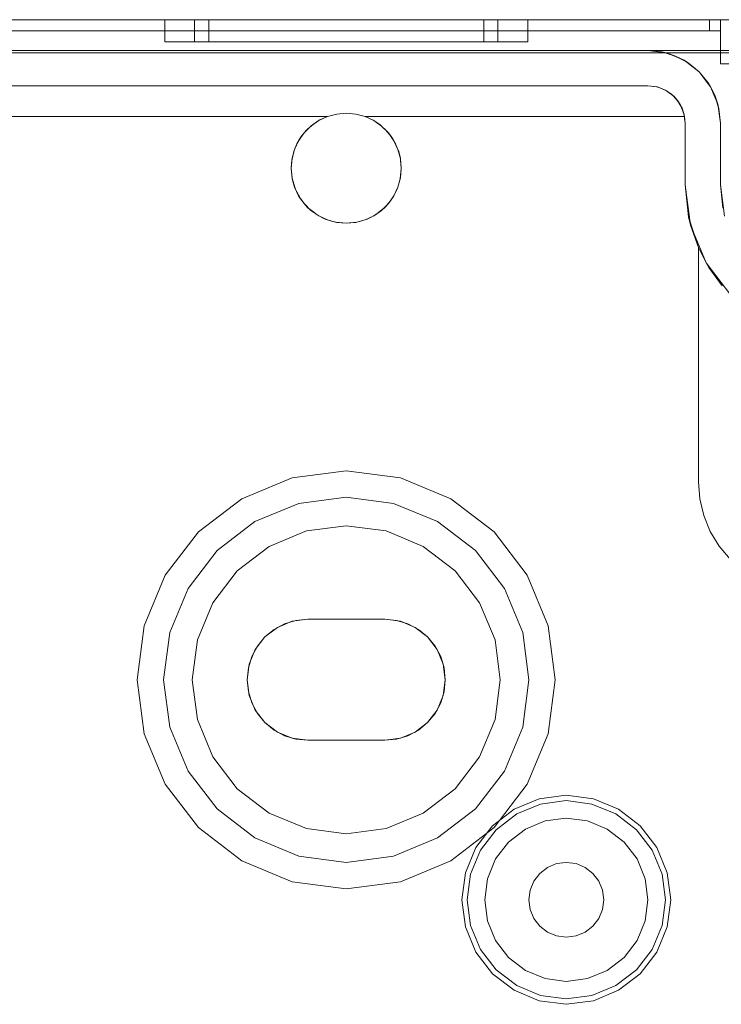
# Model space of a CAD drawing. Extents: x -620 to 300, y 62 to 1112.
# Tile 21 of 200: x -455.277 to -454.639, y 367.371 to 368.266. Entities that reach past the tile are written whole.
import ezdxf

# ---------------------------------------------------------------- set-up
doc = ezdxf.new("R2010")
doc.units = 0
doc.layers.get('0').update_dxf_attribs({"lineweight": 13})

# ---------------------------------------------------------------- blocks, each defined once
blk = doc.blocks.new('Blockreferenz-A06CPVPRL0')
at = {"color": 9, "linetype": 'ByBlock', "lineweight": -2, "ltscale": 0.13, "true_color": 0xc1c9c4}
for p, q in [((-454.53034, 368.26551), (-456.83034, 368.26551)), ((-454.53034, 368.26551), (-456.83034, 368.26551)), ((-454.65034, 368.26551), (-456.71034, 368.26551)), ((-456.71034, 368.26551), (-454.65034, 368.26551)), ((-454.64034, 368.26551), (-455.68034, 368.26551)), ((-455.68034, 368.26551), (-454.64034, 368.26551)), ((-455.14534, 368.26551), (-455.14534, 368.24551)), ((-455.13972, 368.26551), (-455.14534, 368.26551)), ((-455.14534, 368.26551), (-455.13972, 368.26551)), ((-455.12324, 368.26551), (-455.13972, 368.26551)), ((-455.13972, 368.26551), (-455.12324, 368.26551)), ((-455.09702, 368.26551), (-455.12324, 368.26551)), ((-455.12324, 368.26551), (-455.09702, 368.26551)), ((-455.11824, 368.26551), (-455.11824, 368.24551)), ((-455.11559, 368.26551), (-455.11824, 368.26551)), ((-455.11824, 368.26551), (-455.11559, 368.26551)), ((-455.10775, 368.26551), (-455.11559, 368.26551)), ((-455.11559, 368.26551), (-455.10775, 368.26551)), ((-455.095, 368.26551), (-455.10775, 368.26551)), ((-455.10775, 368.26551), (-455.095, 368.26551)), ((-455.10534, 368.26551), (-455.10534, 368.24551)), ((-455.10294, 368.26551), (-455.10534, 368.26551)), ((-455.10534, 368.26551), (-455.10294, 368.26551)), ((-455.09583, 368.26551), (-455.10294, 368.26551)), ((-455.10294, 368.26551), (-455.09583, 368.26551)), ((-455.06284, 368.26551), (-455.09702, 368.26551)), ((-455.09702, 368.26551), (-455.06284, 368.26551)), ((-455.08428, 368.26551), (-455.09583, 368.26551)), ((-455.09583, 368.26551), (-455.08428, 368.26551)), ((-455.07785, 368.26551), (-455.095, 368.26551)), ((-455.095, 368.26551), (-455.07785, 368.26551)), ((-455.06873, 368.26551), (-455.08428, 368.26551)), ((-455.08428, 368.26551), (-455.06873, 368.26551)), ((-455.05696, 368.26551), (-455.07785, 368.26551)), ((-455.07785, 368.26551), (-455.05696, 368.26551)), ((-455.04979, 368.26551), (-455.06873, 368.26551)), ((-455.06873, 368.26551), (-455.04979, 368.26551)), ((-455.02305, 368.26551), (-455.06284, 368.26551)), ((-455.06284, 368.26551), (-455.02305, 368.26551)), ((-455.03312, 368.26551), (-455.05696, 368.26551)), ((-455.05696, 368.26551), (-455.03312, 368.26551)), ((-455.02818, 368.26551), (-455.04979, 368.26551)), ((-455.04979, 368.26551), (-455.02818, 368.26551)), ((-455.00725, 368.26551), (-455.03312, 368.26551)), ((-455.03312, 368.26551), (-455.00725, 368.26551)), ((-455.00473, 368.26551), (-455.02818, 368.26551)), ((-455.02818, 368.26551), (-455.00473, 368.26551)), ((-454.98034, 368.26551), (-455.02305, 368.26551)), ((-455.02305, 368.26551), (-454.98034, 368.26551)), ((-454.98034, 368.26551), (-455.00725, 368.26551)), ((-455.00725, 368.26551), (-454.98034, 368.26551)), ((-454.98034, 368.26551), (-455.00473, 368.26551)), ((-455.00473, 368.26551), (-454.98034, 368.26551)), ((-454.95344, 368.26551), (-454.98034, 368.26551)), ((-454.93764, 368.26551), (-454.98034, 368.26551)), ((-454.95596, 368.26551), (-454.98034, 368.26551)), ((-454.98034, 368.26551), (-454.95344, 368.26551)), ((-454.98034, 368.26551), (-454.93764, 368.26551)), ((-454.98034, 368.26551), (-454.95596, 368.26551)), ((-454.93251, 368.26551), (-454.95596, 368.26551)), ((-454.95596, 368.26551), (-454.93251, 368.26551)), ((-454.92757, 368.26551), (-454.95344, 368.26551)), ((-454.95344, 368.26551), (-454.92757, 368.26551)), ((-454.89784, 368.26551), (-454.93764, 368.26551)), ((-454.93764, 368.26551), (-454.89784, 368.26551)), ((-454.9109, 368.26551), (-454.93251, 368.26551)), ((-454.93251, 368.26551), (-454.9109, 368.26551)), ((-454.90373, 368.26551), (-454.92757, 368.26551)), ((-454.92757, 368.26551), (-454.90373, 368.26551)), ((-454.89196, 368.26551), (-454.9109, 368.26551)), ((-454.9109, 368.26551), (-454.89196, 368.26551)), ((-454.88283, 368.26551), (-454.90373, 368.26551)), ((-454.90373, 368.26551), (-454.88283, 368.26551)), ((-454.86367, 368.26551), (-454.89784, 368.26551)), ((-454.89784, 368.26551), (-454.86367, 368.26551)), ((-454.87641, 368.26551), (-454.89196, 368.26551)), ((-454.89196, 368.26551), (-454.87641, 368.26551)), ((-454.86568, 368.26551), (-454.88283, 368.26551)), ((-454.88283, 368.26551), (-454.86568, 368.26551)), ((-454.86486, 368.26551), (-454.87641, 368.26551)), ((-454.87641, 368.26551), (-454.86486, 368.26551)), ((-454.85294, 368.26551), (-454.86568, 368.26551)), ((-454.86568, 368.26551), (-454.85294, 368.26551)), ((-454.85775, 368.26551), (-454.86486, 368.26551)), ((-454.86486, 368.26551), (-454.85775, 368.26551)), ((-454.83745, 368.26551), (-454.86367, 368.26551)), ((-454.86367, 368.26551), (-454.83745, 368.26551)), ((-454.85534, 368.26551), (-454.85775, 368.26551)), ((-454.85775, 368.26551), (-454.85534, 368.26551)), ((-454.85534, 368.24551), (-454.85534, 368.26551)), ((-454.84509, 368.26551), (-454.85294, 368.26551)), ((-454.85294, 368.26551), (-454.84509, 368.26551)), ((-454.84244, 368.26551), (-454.84509, 368.26551)), ((-454.84509, 368.26551), (-454.84244, 368.26551)), ((-454.84244, 368.24551), (-454.84244, 368.26551)), ((-454.82097, 368.26551), (-454.83745, 368.26551)), ((-454.83745, 368.26551), (-454.82097, 368.26551)), ((-454.81534, 368.26551), (-454.82097, 368.26551)), ((-454.82097, 368.26551), (-454.81534, 368.26551)), ((-454.81534, 368.24551), (-454.81534, 368.26551)), ((-454.64776, 368.26551), (-454.65034, 368.26551)), ((-454.65034, 368.26551), (-454.65034, 368.26051)), ((-454.65034, 368.26551), (-454.65034, 368.26051)), ((-454.65034, 368.26551), (-454.64776, 368.26551)), ((-454.65034, 368.26051), (-454.65034, 368.25551)), ((-454.65034, 368.26051), (-454.65034, 368.25551)), ((-454.64534, 368.26551), (-454.64776, 368.26551)), ((-454.64776, 368.26551), (-454.64534, 368.26551)), ((-454.64327, 368.26551), (-454.64534, 368.26551)), ((-454.64534, 368.26551), (-454.64327, 368.26551)), ((-454.64168, 368.26551), (-454.64327, 368.26551)), ((-454.64327, 368.26551), (-454.64168, 368.26551)), ((-454.64068, 368.26551), (-454.64168, 368.26551)), ((-454.64168, 368.26551), (-454.64068, 368.26551)), ((-454.64034, 368.26551), (-454.64068, 368.26551)), ((-454.64068, 368.26551), (-454.64034, 368.26551)), ((-454.64034, 368.26051), (-454.64034, 368.26551)), ((-454.64034, 368.25551), (-454.64034, 368.26551)), ((-454.63258, 368.26551), (-454.64034, 368.26551)), ((-454.64034, 368.26551), (-454.64034, 368.26051)), ((-454.64034, 368.26551), (-454.64034, 368.26551)), ((-454.64034, 368.26551), (-454.63258, 368.26551)), ((-454.64034, 368.25551), (-454.64034, 368.26551)), ((-454.64034, 368.25551), (-454.64034, 368.26051)), ((-454.64034, 368.26051), (-454.64034, 368.25551)), ((-456.71034, 368.25551), (-454.65034, 368.25551)), ((-454.65034, 368.25551), (-456.71034, 368.25551)), ((-455.68034, 368.25551), (-454.64034, 368.25551)), ((-455.68034, 368.25551), (-454.64034, 368.25551)), ((-454.65034, 368.25551), (-454.64839, 368.25551)), ((-454.64839, 368.25551), (-454.65034, 368.25551)), ((-454.64839, 368.25551), (-454.64652, 368.25551)), ((-454.64652, 368.25551), (-454.64839, 368.25551)), ((-454.64652, 368.25551), (-454.64479, 368.25551)), ((-454.64479, 368.25551), (-454.64652, 368.25551)), ((-454.64479, 368.25551), (-454.64327, 368.25551)), ((-454.64327, 368.25551), (-454.64479, 368.25551)), ((-454.64327, 368.25551), (-454.64203, 368.25551)), ((-454.64203, 368.25551), (-454.64327, 368.25551)), ((-454.64203, 368.25551), (-454.64111, 368.25551)), ((-454.64111, 368.25551), (-454.64203, 368.25551)), ((-454.64111, 368.25551), (-454.64054, 368.25551)), ((-454.64054, 368.25551), (-454.64111, 368.25551)), ((-454.64054, 368.25551), (-454.64034, 368.25551)), ((-454.64034, 368.25551), (-454.64054, 368.25551)), ((-454.64034, 368.25551), (-454.64034, 368.22551)), ((-454.64034, 368.25551), (-454.64034, 368.25551)), ((-454.64034, 368.25551), (-454.64034, 368.25551)), ((-454.64034, 368.25551), (-454.64034, 368.25551)), ((-454.64034, 368.25551), (-454.64034, 368.25551)), ((-454.64034, 368.25551), (-454.64034, 368.25551)), ((-454.64034, 368.25551), (-454.64034, 368.25551)), ((-454.64034, 368.25551), (-454.64034, 368.22551)), ((-455.14534, 368.24551), (-455.13972, 368.24551)), ((-455.14534, 368.24551), (-455.13972, 368.24551)), ((-455.13972, 368.24551), (-455.12324, 368.24551)), ((-455.13972, 368.24551), (-455.12324, 368.24551)), ((-455.12324, 368.24551), (-455.09702, 368.24551)), ((-455.12324, 368.24551), (-455.09702, 368.24551)), ((-455.11824, 368.24551), (-455.11355, 368.24551)), ((-455.11824, 368.24551), (-455.11355, 368.24551)), ((-455.11355, 368.24551), (-455.09977, 368.24551)), ((-455.11355, 368.24551), (-455.09977, 368.24551)), ((-455.10534, 368.24551), (-455.10108, 368.24551)), ((-455.10534, 368.24551), (-455.10108, 368.24551)), ((-455.10108, 368.24551), (-455.0886, 368.24551)), ((-455.10108, 368.24551), (-455.0886, 368.24551)), ((-455.09977, 368.24551), (-455.07785, 368.24551)), ((-455.09977, 368.24551), (-455.07785, 368.24551)), ((-455.09702, 368.24551), (-455.06284, 368.24551)), ((-455.09702, 368.24551), (-455.06284, 368.24551)), ((-455.0886, 368.24551), (-455.06873, 368.24551)), ((-455.0886, 368.24551), (-455.06873, 368.24551)), ((-455.07785, 368.24551), (-455.04929, 368.24551)), ((-455.07785, 368.24551), (-455.04929, 368.24551)), ((-455.06873, 368.24551), (-455.04284, 368.24551)), ((-455.06873, 368.24551), (-455.04284, 368.24551)), ((-455.06284, 368.24551), (-455.02305, 368.24551)), ((-455.06284, 368.24551), (-455.02305, 368.24551)), ((-455.04929, 368.24551), (-455.01604, 368.24551)), ((-455.04929, 368.24551), (-455.01604, 368.24551)), ((-455.04284, 368.24551), (-455.0127, 368.24551)), ((-455.04284, 368.24551), (-455.0127, 368.24551)), ((-455.02305, 368.24551), (-454.98034, 368.24551)), ((-455.02305, 368.24551), (-454.98034, 368.24551)), ((-455.01604, 368.24551), (-454.98034, 368.24551)), ((-455.01604, 368.24551), (-454.98034, 368.24551)), ((-455.0127, 368.24551), (-454.98034, 368.24551)), ((-455.0127, 368.24551), (-454.98034, 368.24551)), ((-454.98034, 368.24551), (-454.94465, 368.24551)), ((-454.98034, 368.24551), (-454.93764, 368.24551)), ((-454.98034, 368.24551), (-454.94799, 368.24551)), ((-454.98034, 368.24551), (-454.93764, 368.24551)), ((-454.98034, 368.24551), (-454.94465, 368.24551)), ((-454.98034, 368.24551), (-454.94799, 368.24551)), ((-454.94799, 368.24551), (-454.91784, 368.24551)), ((-454.94799, 368.24551), (-454.91784, 368.24551)), ((-454.94465, 368.24551), (-454.91139, 368.24551)), ((-454.94465, 368.24551), (-454.91139, 368.24551)), ((-454.93764, 368.24551), (-454.89784, 368.24551)), ((-454.93764, 368.24551), (-454.89784, 368.24551)), ((-454.91784, 368.24551), (-454.89196, 368.24551)), ((-454.91784, 368.24551), (-454.89196, 368.24551)), ((-454.91139, 368.24551), (-454.88283, 368.24551)), ((-454.91139, 368.24551), (-454.88283, 368.24551)), ((-454.89784, 368.24551), (-454.86367, 368.24551)), ((-454.89784, 368.24551), (-454.86367, 368.24551)), ((-454.89196, 368.24551), (-454.87209, 368.24551)), ((-454.89196, 368.24551), (-454.87209, 368.24551)), ((-454.88283, 368.24551), (-454.86092, 368.24551)), ((-454.88283, 368.24551), (-454.86092, 368.24551)), ((-454.87209, 368.24551), (-454.8596, 368.24551)), ((-454.87209, 368.24551), (-454.8596, 368.24551)), ((-454.86367, 368.24551), (-454.83745, 368.24551)), ((-454.86367, 368.24551), (-454.83745, 368.24551)), ((-454.86092, 368.24551), (-454.84714, 368.24551)), ((-454.86092, 368.24551), (-454.84714, 368.24551)), ((-454.8596, 368.24551), (-454.85534, 368.24551)), ((-454.8596, 368.24551), (-454.85534, 368.24551)), ((-454.84714, 368.24551), (-454.84244, 368.24551)), ((-454.84714, 368.24551), (-454.84244, 368.24551)), ((-454.83745, 368.24551), (-454.82097, 368.24551)), ((-454.83745, 368.24551), (-454.82097, 368.24551)), ((-454.82097, 368.24551), (-454.81534, 368.24551)), ((-454.82097, 368.24551), (-454.81534, 368.24551)), ((-456.83034, 368.23751), (-454.53034, 368.23751)), ((-454.70634, 368.23751), (-456.65434, 368.23751)), ((-455.38034, 368.23551), (-454.53034, 368.23551)), ((-454.68926, 368.23526), (-454.70634, 368.23751)), ((-454.69347, 368.23624), (-454.70634, 368.23751)), ((-454.53034, 368.23751), (-454.70634, 368.23751)), ((-454.70634, 368.23751), (-454.69347, 368.23624)), ((-454.70634, 368.23751), (-454.70634, 368.23751)), ((-454.68926, 368.23526), (-454.69347, 368.23624)), ((-454.69347, 368.23624), (-454.68109, 368.23248)), ((-454.67334, 368.22866), (-454.68926, 368.23526)), ((-454.68109, 368.23248), (-454.68926, 368.23526)), ((-454.67334, 368.22866), (-454.68109, 368.23248)), ((-454.68109, 368.23248), (-454.66968, 368.22638)), ((-454.65967, 368.21818), (-454.67334, 368.22866)), ((-454.66968, 368.22638), (-454.67334, 368.22866)), ((-454.65967, 368.21818), (-454.66968, 368.22638)), ((-454.66968, 368.22638), (-454.65967, 368.21818)), ((-454.64034, 368.22551), (-454.63258, 368.22551)), ((-454.64034, 368.22551), (-454.63258, 368.22551)), ((-454.64034, 368.22551), (-454.64034, 368.22551)), ((-454.64919, 368.20451), (-454.65967, 368.21818)), ((-454.65147, 368.20817), (-454.65967, 368.21818)), ((-454.65967, 368.21818), (-454.65147, 368.20817)), ((-456.65434, 368.20551), (-454.70634, 368.20551)), ((-454.70634, 368.20551), (-455.41534, 368.20551)), ((-454.69852, 368.20459), (-454.70634, 368.20551)), ((-454.70634, 368.20551), (-454.69754, 368.20435)), ((-454.70634, 368.20551), (-454.70634, 368.20551)), ((-454.69801, 368.20441), (-454.69852, 368.20459)), ((-454.69754, 368.20435), (-454.69852, 368.20459)), ((-454.69542, 368.20347), (-454.69801, 368.20441)), ((-454.69111, 368.2019), (-454.69754, 368.20435)), ((-454.69754, 368.20435), (-454.68934, 368.20095)), ((-454.69111, 368.2019), (-454.69542, 368.20347)), ((-454.64919, 368.20451), (-454.65147, 368.20817)), ((-454.65147, 368.20817), (-454.64537, 368.19676)), ((-454.64259, 368.18859), (-454.64919, 368.20451)), ((-454.64537, 368.19676), (-454.64919, 368.20451)), ((-454.6902, 368.20131), (-454.69111, 368.2019)), ((-454.68934, 368.20095), (-454.69111, 368.2019)), ((-454.68748, 368.19952), (-454.6902, 368.20131)), ((-454.68453, 368.19758), (-454.68934, 368.20095)), ((-454.68934, 368.20095), (-454.6823, 368.19555)), ((-454.68453, 368.19758), (-454.68748, 368.19952)), ((-454.68339, 368.19638), (-454.68453, 368.19758)), ((-454.6823, 368.19555), (-454.68453, 368.19758)), ((-454.68103, 368.19389), (-454.68339, 368.19638)), ((-454.67911, 368.19186), (-454.6823, 368.19555)), ((-454.6823, 368.19555), (-454.6769, 368.18851)), ((-454.64259, 368.18859), (-454.64537, 368.19676)), ((-454.64537, 368.19676), (-454.64161, 368.18438)), ((-454.67911, 368.19186), (-454.68103, 368.19389)), ((-454.67798, 368.18992), (-454.67911, 368.19186)), ((-454.6769, 368.18851), (-454.67911, 368.19186)), ((-454.67624, 368.18691), (-454.67798, 368.18992)), ((-454.67516, 368.18505), (-454.6769, 368.18851)), ((-454.6769, 368.18851), (-454.6735, 368.18031)), ((-454.67516, 368.18505), (-454.67624, 368.18691)), ((-454.64034, 368.17151), (-454.64259, 368.18859)), ((-454.64161, 368.18438), (-454.64259, 368.18859)), ((-454.9974, 368.17751), (-455.41534, 368.17751)), ((-455.41534, 368.17751), (-454.9974, 368.17751)), ((-455.00531, 368.17383), (-454.9974, 368.17751)), ((-454.9974, 368.17751), (-455.00436, 368.17436)), ((-454.9974, 368.17751), (-454.989, 368.17975)), ((-454.989, 368.17975), (-454.9974, 368.17751)), ((-454.9974, 368.17751), (-454.9974, 368.17751)), ((-454.989, 368.17975), (-454.98034, 368.18051)), ((-454.98034, 368.18051), (-454.989, 368.17975)), ((-454.98034, 368.18051), (-454.97168, 368.17975)), ((-454.97168, 368.17975), (-454.98034, 368.18051)), ((-454.97168, 368.17975), (-454.96329, 368.17751)), ((-454.96329, 368.17751), (-454.97168, 368.17975)), ((-454.96329, 368.17751), (-454.95538, 368.17383)), ((-454.67313, 368.17751), (-454.96329, 368.17751)), ((-454.96329, 368.17751), (-454.67288, 368.17751)), ((-454.95633, 368.17436), (-454.96329, 368.17751)), ((-454.96329, 368.17751), (-454.96329, 368.17751)), ((-454.67288, 368.17751), (-454.67516, 368.18505)), ((-454.6735, 368.18031), (-454.67516, 368.18505)), ((-454.67516, 368.18505), (-454.67432, 368.18228)), ((-454.67432, 368.18228), (-454.67333, 368.17901)), ((-454.67288, 368.17751), (-454.6735, 368.18031)), ((-454.6735, 368.18031), (-454.67234, 368.17151)), ((-454.67333, 368.17901), (-454.67288, 368.17751)), ((-454.67288, 368.17751), (-454.67313, 368.17751)), ((-454.67234, 368.17151), (-454.67288, 368.17751)), ((-454.67288, 368.17751), (-454.67288, 368.17751)), ((-454.64034, 368.17151), (-454.64161, 368.18438)), ((-454.64161, 368.18438), (-454.64034, 368.17151)), ((-455.01862, 368.16267), (-455.01245, 368.16883)), ((-455.01245, 368.16883), (-455.01644, 368.1651)), ((-455.014, 368.16729), (-455.01644, 368.1651)), ((-455.01164, 368.1694), (-455.014, 368.16729)), ((-455.01245, 368.16883), (-455.00531, 368.17383)), ((-455.01076, 368.1702), (-455.01245, 368.16883)), ((-455.01076, 368.1702), (-455.01164, 368.1694)), ((-455.00531, 368.17383), (-455.01076, 368.1702)), ((-455.0071, 368.17258), (-455.01076, 368.1702)), ((-455.00485, 368.17404), (-455.0071, 368.17258)), ((-455.00436, 368.17436), (-455.00531, 368.17383)), ((-455.00436, 368.17436), (-455.00485, 368.17404)), ((-454.95584, 368.17404), (-454.95633, 368.17436)), ((-454.95538, 368.17383), (-454.95633, 368.17436)), ((-454.95359, 368.17258), (-454.95584, 368.17404)), ((-454.95538, 368.17383), (-454.94823, 368.16883)), ((-454.94993, 368.1702), (-454.95538, 368.17383)), ((-454.94993, 368.1702), (-454.95359, 368.17258)), ((-454.94905, 368.1694), (-454.94993, 368.1702)), ((-454.94823, 368.16883), (-454.94993, 368.1702)), ((-454.94669, 368.16729), (-454.94905, 368.1694)), ((-454.94823, 368.16883), (-454.94207, 368.16267)), ((-454.94425, 368.1651), (-454.94823, 368.16883)), ((-454.94425, 368.1651), (-454.94669, 368.16729)), ((-454.67234, 368.11551), (-454.67234, 368.17151)), ((-454.67234, 368.17151), (-454.67234, 368.11551)), ((-454.67234, 368.17151), (-454.67234, 368.17151)), ((-454.64034, 368.11551), (-454.64034, 368.17151)), ((-454.64034, 368.17151), (-454.64034, 368.15454)), ((-454.64034, 368.17151), (-454.64034, 368.17151)), ((-455.02363, 368.15554), (-455.01862, 368.16267)), ((-455.02129, 368.1592), (-455.02363, 368.15554)), ((-455.02129, 368.1592), (-455.02256, 368.15707)), ((-455.01862, 368.16267), (-455.02129, 368.1592)), ((-455.0197, 368.16114), (-455.02129, 368.1592)), ((-455.01759, 368.1637), (-455.0197, 368.16114)), ((-455.01644, 368.1651), (-455.01862, 368.16267)), ((-455.01644, 368.1651), (-455.01759, 368.1637)), ((-454.94309, 368.1637), (-454.94425, 368.1651)), ((-454.94207, 368.16267), (-454.94425, 368.1651)), ((-454.94099, 368.16114), (-454.94309, 368.1637)), ((-454.94207, 368.16267), (-454.93706, 368.15554)), ((-454.9394, 368.1592), (-454.94207, 368.16267)), ((-454.9394, 368.1592), (-454.94099, 368.16114)), ((-454.93813, 368.15707), (-454.9394, 368.1592)), ((-454.93706, 368.15554), (-454.9394, 368.1592)), ((-455.02639, 368.14961), (-455.02758, 368.14667)), ((-455.02732, 368.14764), (-455.02363, 368.15554)), ((-455.02518, 368.15264), (-455.02732, 368.14764)), ((-455.02518, 368.15264), (-455.02639, 368.14961)), ((-455.02363, 368.15554), (-455.02518, 368.15264)), ((-455.02425, 368.15421), (-455.02518, 368.15264)), ((-455.02256, 368.15707), (-455.02425, 368.15421)), ((-454.93644, 368.15421), (-454.93813, 368.15707)), ((-454.93706, 368.15554), (-454.93337, 368.14764)), ((-454.93551, 368.15264), (-454.93706, 368.15554)), ((-454.93551, 368.15264), (-454.93644, 368.15421)), ((-454.93429, 368.14961), (-454.93551, 368.15264)), ((-454.93337, 368.14764), (-454.93551, 368.15264)), ((-454.93311, 368.14667), (-454.93429, 368.14961)), ((-454.64034, 368.15454), (-454.64034, 368.13541)), ((-455.02901, 368.14133), (-455.02962, 368.1387)), ((-455.02958, 368.13922), (-455.02732, 368.14764)), ((-455.02803, 368.14555), (-455.02958, 368.13922)), ((-455.02803, 368.14555), (-455.02901, 368.14133)), ((-455.02732, 368.14764), (-455.02803, 368.14555)), ((-455.02758, 368.14667), (-455.02803, 368.14555)), ((-454.93337, 368.14764), (-454.93111, 368.13922)), ((-454.93266, 368.14555), (-454.93337, 368.14764)), ((-454.93266, 368.14555), (-454.93311, 368.14667)), ((-454.93168, 368.14133), (-454.93266, 368.14555)), ((-454.93111, 368.13922), (-454.93266, 368.14555)), ((-454.93106, 368.1387), (-454.93168, 368.14133)), ((-455.03034, 368.13053), (-455.02958, 368.13922)), ((-455.02976, 368.13812), (-455.03034, 368.13053)), ((-455.02976, 368.13812), (-455.03033, 368.1307)), ((-455.02958, 368.13922), (-455.02976, 368.13812)), ((-455.02962, 368.1387), (-455.02976, 368.13812)), ((-454.93111, 368.13922), (-454.93034, 368.13053)), ((-454.93093, 368.13812), (-454.93111, 368.13922)), ((-454.93093, 368.13812), (-454.93106, 368.1387)), ((-454.93036, 368.1307), (-454.93093, 368.13812)), ((-454.93034, 368.13053), (-454.93093, 368.13812)), ((-454.64034, 368.13541), (-454.64034, 368.11551)), ((-455.03033, 368.1307), (-455.03034, 368.13052)), ((-455.02959, 368.12185), (-455.03034, 368.13053)), ((-455.03034, 368.13053), (-455.03034, 368.13051)), ((-455.03034, 368.13052), (-455.03034, 368.13051)), ((-455.03034, 368.13051), (-455.03032, 368.13031)), ((-455.03034, 368.13051), (-455.02959, 368.12185)), ((-455.03032, 368.13031), (-455.02943, 368.12127)), ((-454.93125, 368.12127), (-454.93036, 368.13031)), ((-454.93034, 368.13053), (-454.9311, 368.12185)), ((-454.9311, 368.12185), (-454.93034, 368.13051)), ((-454.93034, 368.13052), (-454.93036, 368.1307)), ((-454.93036, 368.13031), (-454.93034, 368.13051)), ((-454.93034, 368.13051), (-454.93034, 368.13053)), ((-454.93034, 368.13051), (-454.93034, 368.13052)), ((-455.02734, 368.11342), (-455.02959, 368.12185)), ((-455.02959, 368.12185), (-455.02938, 368.12075)), ((-455.02943, 368.12127), (-455.02938, 368.12075)), ((-455.02938, 368.12075), (-455.02864, 368.11831)), ((-455.02938, 368.12075), (-455.02734, 368.11342)), ((-455.02864, 368.11831), (-455.02683, 368.11235)), ((-454.93385, 368.11235), (-454.93205, 368.11831)), ((-454.9311, 368.12185), (-454.93335, 368.11342)), ((-454.93335, 368.11342), (-454.9313, 368.12075)), ((-454.93205, 368.11831), (-454.9313, 368.12075)), ((-454.9313, 368.12075), (-454.9311, 368.12185)), ((-454.9313, 368.12075), (-454.93125, 368.12127)), ((-454.66931, 368.08632), (-454.67234, 368.11551)), ((-454.67234, 368.11551), (-454.66931, 368.08632)), ((-454.66751, 368.07875), (-454.67234, 368.11551)), ((-454.67234, 368.11551), (-454.67234, 368.11551)), ((-454.6366, 368.08704), (-454.64034, 368.11551)), ((-454.64034, 368.11551), (-454.63823, 368.09405)), ((-454.64034, 368.11551), (-454.64034, 368.11551)), ((-455.02365, 368.10552), (-455.02734, 368.11342)), ((-455.02734, 368.11342), (-455.02654, 368.11137)), ((-455.02683, 368.11235), (-455.02654, 368.11137)), ((-455.02654, 368.11137), (-455.0253, 368.10907)), ((-455.02654, 368.11137), (-455.02365, 368.10552)), ((-455.0253, 368.10907), (-455.02262, 368.10405)), ((-455.01866, 368.09838), (-455.02365, 368.10552)), ((-455.02365, 368.10552), (-455.02192, 368.10273)), ((-454.93703, 368.10552), (-454.94203, 368.09838)), ((-454.93877, 368.10273), (-454.93703, 368.10552)), ((-454.93806, 368.10405), (-454.93538, 368.10907)), ((-454.93335, 368.11342), (-454.93703, 368.10552)), ((-454.93703, 368.10552), (-454.93415, 368.11137)), ((-454.93538, 368.10907), (-454.93415, 368.11137)), ((-454.93415, 368.11137), (-454.93335, 368.11342)), ((-454.93415, 368.11137), (-454.93385, 368.11235)), ((-455.02262, 368.10405), (-455.02192, 368.10273)), ((-455.02192, 368.10273), (-455.02044, 368.10092)), ((-455.02192, 368.10273), (-455.01866, 368.09838)), ((-455.02044, 368.10092), (-455.01693, 368.09666)), ((-455.01249, 368.09221), (-455.01866, 368.09838)), ((-455.01866, 368.09838), (-455.0157, 368.09515)), ((-455.01693, 368.09666), (-455.0157, 368.09515)), ((-454.94203, 368.09838), (-454.9482, 368.09221)), ((-454.94499, 368.09515), (-454.94203, 368.09838)), ((-454.94499, 368.09515), (-454.94375, 368.09666)), ((-454.94375, 368.09666), (-454.94025, 368.10092)), ((-454.94203, 368.09838), (-454.93877, 368.10273)), ((-454.94025, 368.10092), (-454.93877, 368.10273)), ((-454.93877, 368.10273), (-454.93806, 368.10405)), ((-455.0157, 368.09515), (-455.0142, 368.09392)), ((-455.0157, 368.09515), (-455.01249, 368.09221)), ((-455.0142, 368.09392), (-455.00993, 368.09042)), ((-455.00535, 368.08721), (-455.01249, 368.09221)), ((-455.01249, 368.09221), (-455.00812, 368.08893)), ((-455.00993, 368.09042), (-455.00812, 368.08893)), ((-455.00812, 368.08893), (-455.00681, 368.08823)), ((-455.00812, 368.08893), (-455.00535, 368.08721)), ((-455.00681, 368.08823), (-455.00179, 368.08555)), ((-454.99745, 368.08352), (-455.00535, 368.08721)), ((-455.00535, 368.08721), (-454.99948, 368.08431)), ((-454.95534, 368.08721), (-454.96324, 368.08352)), ((-454.96121, 368.08431), (-454.95534, 368.08721)), ((-454.9589, 368.08555), (-454.95388, 368.08823)), ((-454.9482, 368.09221), (-454.95534, 368.08721)), ((-454.95534, 368.08721), (-454.95257, 368.08893)), ((-454.95388, 368.08823), (-454.95257, 368.08893)), ((-454.95257, 368.08893), (-454.9482, 368.09221)), ((-454.95257, 368.08893), (-454.95075, 368.09042)), ((-454.95075, 368.09042), (-454.94649, 368.09392)), ((-454.9482, 368.09221), (-454.94499, 368.09515)), ((-454.94649, 368.09392), (-454.94499, 368.09515)), ((-455.00179, 368.08555), (-454.99948, 368.08431)), ((-454.99948, 368.08431), (-454.99851, 368.08402)), ((-454.99948, 368.08431), (-454.99745, 368.08352)), ((-454.99851, 368.08402), (-454.99253, 368.08221)), ((-454.98903, 368.08127), (-454.99745, 368.08352)), ((-454.99745, 368.08352), (-454.9901, 368.08147)), ((-454.99253, 368.08221), (-454.9901, 368.08147)), ((-454.9901, 368.08147), (-454.98959, 368.08142)), ((-454.9901, 368.08147), (-454.98903, 368.08127)), ((-454.98959, 368.08142), (-454.98034, 368.08051)), ((-454.98034, 368.08051), (-454.98903, 368.08127)), ((-454.98903, 368.08127), (-454.98034, 368.08051)), ((-454.98034, 368.08051), (-454.9711, 368.08142)), ((-454.97166, 368.08127), (-454.98034, 368.08051)), ((-454.98034, 368.08051), (-454.97166, 368.08127)), ((-454.96324, 368.08352), (-454.97166, 368.08127)), ((-454.97166, 368.08127), (-454.97059, 368.08147)), ((-454.9711, 368.08142), (-454.97059, 368.08147)), ((-454.97059, 368.08147), (-454.96324, 368.08352)), ((-454.97059, 368.08147), (-454.96815, 368.08221)), ((-454.96815, 368.08221), (-454.96217, 368.08402)), ((-454.96324, 368.08352), (-454.96121, 368.08431)), ((-454.96217, 368.08402), (-454.96121, 368.08431)), ((-454.96121, 368.08431), (-454.9589, 368.08555)), ((-454.66034, 368.05838), (-454.66931, 368.08632)), ((-454.66931, 368.08632), (-454.66751, 368.07875)), ((-454.66751, 368.07875), (-454.66034, 368.05838)), ((-454.65332, 368.04451), (-454.66751, 368.07875)), ((-454.66034, 367.84551), (-454.66034, 368.05838)), ((-454.66034, 368.05838), (-454.65332, 368.04451)), ((-454.65323, 368.04436), (-454.66034, 368.05838)), ((-454.66034, 368.05838), (-454.66034, 368.04024)), ((-454.66034, 368.05838), (-454.66034, 368.05838)), ((-454.65332, 368.04451), (-454.65323, 368.04436)), ((-454.63075, 368.0151), (-454.65332, 368.04451)), ((-454.65323, 368.04436), (-454.65076, 368.04024)), ((-454.66034, 368.04024), (-454.66034, 367.84551)), ((-454.65076, 368.04024), (-454.63865, 368.02368)), ((-454.98034, 367.85551), (-455.02952, 367.84903)), ((-454.98034, 367.85551), (-455.02952, 367.84903)), ((-454.93117, 367.84903), (-454.98034, 367.85551)), ((-454.93117, 367.84903), (-454.98034, 367.85551)), ((-455.02952, 367.84903), (-455.07534, 367.83005)), ((-455.02952, 367.84903), (-455.07534, 367.83005)), ((-454.88534, 367.83005), (-454.93117, 367.84903)), ((-454.88534, 367.83005), (-454.93117, 367.84903)), ((-454.65913, 367.82996), (-454.66034, 367.84551)), ((-454.66034, 367.84551), (-454.65913, 367.82996)), ((-454.66034, 367.84551), (-454.66034, 367.84551)), ((-455.07534, 367.83005), (-455.11469, 367.79986)), ((-455.07534, 367.83005), (-455.11469, 367.79986)), ((-455.02331, 367.82585), (-454.98034, 367.83151)), ((-454.98034, 367.83151), (-455.02331, 367.82585)), ((-454.98034, 367.83151), (-454.93738, 367.82585)), ((-454.93738, 367.82585), (-454.98034, 367.83151)), ((-454.84599, 367.79986), (-454.88534, 367.83005)), ((-454.84599, 367.79986), (-454.88534, 367.83005)), ((-454.65551, 367.81479), (-454.65913, 367.82996)), ((-454.65913, 367.82996), (-454.65551, 367.81479)), ((-455.06334, 367.80927), (-455.02331, 367.82585)), ((-455.02331, 367.82585), (-455.06334, 367.80927)), ((-454.93738, 367.82585), (-454.89734, 367.80927)), ((-454.89734, 367.80927), (-454.93738, 367.82585)), ((-455.09772, 367.78289), (-455.06334, 367.80927)), ((-455.06334, 367.80927), (-455.09772, 367.78289)), ((-454.89734, 367.80927), (-454.86296, 367.78289)), ((-454.86296, 367.78289), (-454.89734, 367.80927)), ((-454.64957, 367.80036), (-454.65551, 367.81479)), ((-454.65551, 367.81479), (-454.64957, 367.80036)), ((-455.01658, 367.80074), (-455.05034, 367.78675)), ((-455.05034, 367.78675), (-455.01658, 367.80074)), ((-454.98034, 367.80551), (-455.01658, 367.80074)), ((-455.01658, 367.80074), (-454.98034, 367.80551)), ((-454.94411, 367.80074), (-454.98034, 367.80551)), ((-454.98034, 367.80551), (-454.94411, 367.80074)), ((-454.91034, 367.78675), (-454.94411, 367.80074)), ((-454.94411, 367.80074), (-454.91034, 367.78675)), ((-454.64147, 367.78704), (-454.64957, 367.80036)), ((-454.64957, 367.80036), (-454.64147, 367.78704)), ((-455.11469, 367.79986), (-455.14489, 367.76051)), ((-455.11469, 367.79986), (-455.14489, 367.76051)), ((-454.8158, 367.76051), (-454.84599, 367.79986)), ((-454.8158, 367.76051), (-454.84599, 367.79986)), ((-455.1241, 367.74851), (-455.09772, 367.78289)), ((-455.09772, 367.78289), (-455.1241, 367.74851)), ((-455.05034, 367.78675), (-455.07934, 367.7645)), ((-455.07934, 367.7645), (-455.05034, 367.78675)), ((-454.88135, 367.7645), (-454.91034, 367.78675)), ((-454.91034, 367.78675), (-454.88135, 367.7645)), ((-454.86296, 367.78289), (-454.83658, 367.74851)), ((-454.83658, 367.74851), (-454.86296, 367.78289)), ((-454.63139, 367.77513), (-454.64147, 367.78704)), ((-454.64147, 367.78704), (-454.63139, 367.77513)), ((-455.07934, 367.7645), (-455.10159, 367.73551)), ((-455.10159, 367.73551), (-455.07934, 367.7645)), ((-454.8591, 367.73551), (-454.88135, 367.7645)), ((-454.88135, 367.7645), (-454.8591, 367.73551)), ((-455.14489, 367.76051), (-455.16387, 367.71468)), ((-455.14489, 367.76051), (-455.16387, 367.71468)), ((-454.79682, 367.71468), (-454.8158, 367.76051)), ((-454.79682, 367.71468), (-454.8158, 367.76051)), ((-455.14069, 367.70847), (-455.1241, 367.74851)), ((-455.1241, 367.74851), (-455.14069, 367.70847)), ((-454.83658, 367.74851), (-454.82, 367.70847)), ((-454.82, 367.70847), (-454.83658, 367.74851)), ((-455.10159, 367.73551), (-455.11557, 367.70174)), ((-455.11557, 367.70174), (-455.10159, 367.73551)), ((-454.84511, 367.70174), (-454.8591, 367.73551)), ((-454.8591, 367.73551), (-454.84511, 367.70174)), ((-455.01534, 367.72051), (-455.02958, 367.71863)), ((-455.01534, 367.72051), (-455.02958, 367.71863)), ((-455.01534, 367.72051), (-455.02607, 367.71945)), ((-455.02607, 367.71945), (-455.01534, 367.72051)), ((-454.98034, 367.72051), (-455.01534, 367.72051)), ((-455.01534, 367.72051), (-454.98034, 367.72051)), ((-454.94534, 367.72051), (-455.01534, 367.72051)), ((-454.94534, 367.72051), (-455.01534, 367.72051)), ((-455.01534, 367.72051), (-455.01534, 367.72051)), ((-455.01534, 367.72051), (-455.01534, 367.72051)), ((-454.94534, 367.72051), (-454.98034, 367.72051)), ((-454.98034, 367.72051), (-454.94534, 367.72051)), ((-454.93461, 367.71945), (-454.94534, 367.72051)), ((-454.94534, 367.72051), (-454.93461, 367.71945)), ((-454.94534, 367.72051), (-454.94534, 367.72051)), ((-454.93111, 367.71863), (-454.94534, 367.72051)), ((-454.94534, 367.72051), (-454.94534, 367.72051)), ((-454.93111, 367.71863), (-454.94534, 367.72051)), ((-455.16387, 367.71468), (-455.17034, 367.66551)), ((-455.16387, 367.71468), (-455.17034, 367.66551)), ((-455.04284, 367.71314), (-455.05423, 367.7044)), ((-455.04284, 367.71314), (-455.05423, 367.7044)), ((-455.0459, 367.71124), (-455.05423, 367.7044)), ((-455.05423, 367.7044), (-455.0459, 367.71124)), ((-455.03639, 367.71632), (-455.0459, 367.71124)), ((-455.0459, 367.71124), (-455.03639, 367.71632)), ((-455.02958, 367.71863), (-455.04284, 367.71314)), ((-455.02958, 367.71863), (-455.04284, 367.71314)), ((-455.02607, 367.71945), (-455.03639, 367.71632)), ((-455.03639, 367.71632), (-455.02607, 367.71945)), ((-454.9243, 367.71632), (-454.93461, 367.71945)), ((-454.93461, 367.71945), (-454.9243, 367.71632)), ((-454.91784, 367.71314), (-454.93111, 367.71863)), ((-454.91784, 367.71314), (-454.93111, 367.71863)), ((-454.91479, 367.71124), (-454.9243, 367.71632)), ((-454.9243, 367.71632), (-454.91479, 367.71124)), ((-454.90645, 367.7044), (-454.91784, 367.71314)), ((-454.90645, 367.7044), (-454.91784, 367.71314)), ((-454.90645, 367.7044), (-454.91479, 367.71124)), ((-454.91479, 367.71124), (-454.90645, 367.7044)), ((-454.79034, 367.66551), (-454.79682, 367.71468)), ((-454.79034, 367.66551), (-454.79682, 367.71468)), ((-455.14634, 367.66551), (-455.14069, 367.70847)), ((-455.14069, 367.70847), (-455.14634, 367.66551)), ((-455.05423, 367.7044), (-455.06298, 367.69301)), ((-455.05423, 367.7044), (-455.06298, 367.69301)), ((-455.05423, 367.7044), (-455.06107, 367.69606)), ((-455.06107, 367.69606), (-455.05423, 367.7044)), ((-454.89961, 367.69606), (-454.90645, 367.7044)), ((-454.90645, 367.7044), (-454.89961, 367.69606)), ((-454.89771, 367.69301), (-454.90645, 367.7044)), ((-454.89771, 367.69301), (-454.90645, 367.7044)), ((-454.82, 367.70847), (-454.81434, 367.66551)), ((-454.81434, 367.66551), (-454.82, 367.70847)), ((-455.11557, 367.70174), (-455.12034, 367.66551)), ((-455.12034, 367.66551), (-455.11557, 367.70174)), ((-455.06298, 367.69301), (-455.06847, 367.67974)), ((-455.06298, 367.69301), (-455.06847, 367.67974)), ((-455.06107, 367.69606), (-455.06616, 367.68655)), ((-455.06616, 367.68655), (-455.06107, 367.69606)), ((-454.89453, 367.68655), (-454.89961, 367.69606)), ((-454.89961, 367.69606), (-454.89453, 367.68655)), ((-454.89222, 367.67974), (-454.89771, 367.69301)), ((-454.89222, 367.67974), (-454.89771, 367.69301)), ((-454.84034, 367.66551), (-454.84511, 367.70174)), ((-454.84511, 367.70174), (-454.84034, 367.66551)), ((-455.06616, 367.68655), (-455.06929, 367.67624)), ((-455.06929, 367.67624), (-455.06616, 367.68655)), ((-454.8914, 367.67624), (-454.89453, 367.68655)), ((-454.89453, 367.68655), (-454.8914, 367.67624)), ((-455.06847, 367.67974), (-455.07034, 367.66551)), ((-455.06847, 367.67974), (-455.07034, 367.66551)), ((-455.06929, 367.67624), (-455.07034, 367.66551)), ((-455.07034, 367.66551), (-455.06929, 367.67624)), ((-454.89034, 367.66551), (-454.89222, 367.67974)), ((-454.89034, 367.66551), (-454.89222, 367.67974)), ((-454.89034, 367.66551), (-454.8914, 367.67624)), ((-454.8914, 367.67624), (-454.89034, 367.66551)), ((-455.17034, 367.66551), (-455.16387, 367.61633)), ((-455.17034, 367.66551), (-455.16387, 367.61633)), ((-455.14069, 367.62254), (-455.14634, 367.66551)), ((-455.14634, 367.66551), (-455.14069, 367.62254)), ((-455.12034, 367.66551), (-455.11557, 367.62927)), ((-455.11557, 367.62927), (-455.12034, 367.66551)), ((-455.07034, 367.66551), (-455.06929, 367.65478)), ((-455.06929, 367.65478), (-455.07034, 367.66551)), ((-455.07034, 367.66551), (-455.06847, 367.65127)), ((-455.07034, 367.66551), (-455.06847, 367.65127)), ((-454.89222, 367.65127), (-454.89034, 367.66551)), ((-454.89222, 367.65127), (-454.89034, 367.66551)), ((-454.8914, 367.65478), (-454.89034, 367.66551)), ((-454.89034, 367.66551), (-454.8914, 367.65478)), ((-454.84511, 367.62927), (-454.84034, 367.66551)), ((-454.84034, 367.66551), (-454.84511, 367.62927)), ((-454.81434, 367.66551), (-454.82, 367.62254)), ((-454.82, 367.62254), (-454.81434, 367.66551)), ((-454.79682, 367.61633), (-454.79034, 367.66551)), ((-454.79682, 367.61633), (-454.79034, 367.66551)), ((-455.06929, 367.65478), (-455.06616, 367.64446)), ((-455.06616, 367.64446), (-455.06929, 367.65478)), ((-455.06847, 367.65127), (-455.06298, 367.63801)), ((-455.06847, 367.65127), (-455.06298, 367.63801)), ((-454.89771, 367.63801), (-454.89222, 367.65127)), ((-454.89771, 367.63801), (-454.89222, 367.65127)), ((-454.89453, 367.64446), (-454.8914, 367.65478)), ((-454.8914, 367.65478), (-454.89453, 367.64446)), ((-455.06616, 367.64446), (-455.06107, 367.63495)), ((-455.06107, 367.63495), (-455.06616, 367.64446)), ((-454.89961, 367.63495), (-454.89453, 367.64446)), ((-454.89453, 367.64446), (-454.89961, 367.63495)), ((-455.06298, 367.63801), (-455.05423, 367.62662)), ((-455.06298, 367.63801), (-455.05423, 367.62662)), ((-455.06107, 367.63495), (-455.05423, 367.62662)), ((-455.05423, 367.62662), (-455.06107, 367.63495)), ((-454.90645, 367.62662), (-454.89771, 367.63801)), ((-454.90645, 367.62662), (-454.89771, 367.63801)), ((-454.90645, 367.62662), (-454.89961, 367.63495)), ((-454.89961, 367.63495), (-454.90645, 367.62662)), ((-455.1241, 367.58251), (-455.14069, 367.62254)), ((-455.14069, 367.62254), (-455.1241, 367.58251)), ((-455.11557, 367.62927), (-455.10159, 367.59551)), ((-455.10159, 367.59551), (-455.11557, 367.62927)), ((-455.05423, 367.62662), (-455.0459, 367.61978)), ((-455.0459, 367.61978), (-455.05423, 367.62662)), ((-455.05423, 367.62662), (-455.04284, 367.61788)), ((-455.05423, 367.62662), (-455.04284, 367.61788)), ((-454.91784, 367.61788), (-454.90645, 367.62662)), ((-454.91784, 367.61788), (-454.90645, 367.62662)), ((-454.91479, 367.61978), (-454.90645, 367.62662)), ((-454.90645, 367.62662), (-454.91479, 367.61978)), ((-454.8591, 367.59551), (-454.84511, 367.62927)), ((-454.84511, 367.62927), (-454.8591, 367.59551)), ((-454.82, 367.62254), (-454.83658, 367.58251)), ((-454.83658, 367.58251), (-454.82, 367.62254)), ((-455.16387, 367.61633), (-455.14489, 367.57051)), ((-455.16387, 367.61633), (-455.14489, 367.57051)), ((-455.0459, 367.61978), (-455.03639, 367.61469)), ((-455.03639, 367.61469), (-455.0459, 367.61978)), ((-455.04284, 367.61788), (-455.02958, 367.61238)), ((-455.04284, 367.61788), (-455.02958, 367.61238)), ((-455.03639, 367.61469), (-455.02607, 367.61156)), ((-455.02607, 367.61156), (-455.03639, 367.61469)), ((-455.02958, 367.61238), (-455.01534, 367.61051)), ((-455.02958, 367.61238), (-455.01534, 367.61051)), ((-454.94534, 367.61051), (-454.93111, 367.61238)), ((-454.94534, 367.61051), (-454.93111, 367.61238)), ((-454.93461, 367.61156), (-454.9243, 367.61469)), ((-454.9243, 367.61469), (-454.93461, 367.61156)), ((-454.93111, 367.61238), (-454.91784, 367.61788)), ((-454.93111, 367.61238), (-454.91784, 367.61788)), ((-454.9243, 367.61469), (-454.91479, 367.61978)), ((-454.91479, 367.61978), (-454.9243, 367.61469)), ((-454.8158, 367.57051), (-454.79682, 367.61633)), ((-454.8158, 367.57051), (-454.79682, 367.61633)), ((-455.02607, 367.61156), (-455.01534, 367.61051)), ((-455.01534, 367.61051), (-455.02607, 367.61156)), ((-455.01534, 367.61051), (-454.98034, 367.61051)), ((-454.98034, 367.61051), (-455.01534, 367.61051)), ((-455.01534, 367.61051), (-454.94534, 367.61051)), ((-455.01534, 367.61051), (-455.01534, 367.61051)), ((-455.01534, 367.61051), (-454.94534, 367.61051)), ((-455.01534, 367.61051), (-455.01534, 367.61051)), ((-454.98034, 367.61051), (-454.94534, 367.61051)), ((-454.94534, 367.61051), (-454.98034, 367.61051)), ((-454.94534, 367.61051), (-454.93461, 367.61156)), ((-454.93461, 367.61156), (-454.94534, 367.61051)), ((-454.94534, 367.61051), (-454.94534, 367.61051)), ((-454.94534, 367.61051), (-454.94534, 367.61051)), ((-455.10159, 367.59551), (-455.07934, 367.56651)), ((-455.07934, 367.56651), (-455.10159, 367.59551)), ((-454.88135, 367.56651), (-454.8591, 367.59551)), ((-454.8591, 367.59551), (-454.88135, 367.56651)), ((-455.09772, 367.54813), (-455.1241, 367.58251)), ((-455.1241, 367.58251), (-455.09772, 367.54813)), ((-454.83658, 367.58251), (-454.86296, 367.54813)), ((-454.86296, 367.54813), (-454.83658, 367.58251)), ((-455.14489, 367.57051), (-455.11469, 367.53116)), ((-455.14489, 367.57051), (-455.11469, 367.53116)), ((-454.84599, 367.53116), (-454.8158, 367.57051)), ((-454.84599, 367.53116), (-454.8158, 367.57051)), ((-455.07934, 367.56651), (-455.05034, 367.54426)), ((-455.05034, 367.54426), (-455.07934, 367.56651)), ((-454.91034, 367.54426), (-454.88135, 367.56651)), ((-454.88135, 367.56651), (-454.91034, 367.54426)), ((-454.78034, 367.56051), (-454.80493, 367.55727)), ((-454.75576, 367.55727), (-454.78034, 367.56051)), ((-454.80493, 367.55727), (-454.82784, 367.54778)), ((-454.8254, 367.54355), (-454.80367, 367.55255)), ((-454.80367, 367.55255), (-454.78034, 367.55562)), ((-454.78034, 367.55562), (-454.75702, 367.55255)), ((-454.75702, 367.55255), (-454.73529, 367.54355)), ((-454.73284, 367.54778), (-454.75576, 367.55727)), ((-455.06334, 367.52175), (-455.09772, 367.54813)), ((-455.09772, 367.54813), (-455.06334, 367.52175)), ((-455.05034, 367.54426), (-455.01658, 367.53028)), ((-455.01658, 367.53028), (-455.05034, 367.54426)), ((-454.94411, 367.53028), (-454.91034, 367.54426)), ((-454.91034, 367.54426), (-454.94411, 367.53028)), ((-454.86296, 367.54813), (-454.89734, 367.52175)), ((-454.89734, 367.52175), (-454.86296, 367.54813)), ((-454.82784, 367.54778), (-454.84752, 367.53268)), ((-454.84406, 367.52923), (-454.8254, 367.54355)), ((-454.73529, 367.54355), (-454.71663, 367.52923)), ((-454.71317, 367.53268), (-454.73284, 367.54778)), ((-454.84752, 367.53268), (-454.86262, 367.51301)), ((-454.79955, 367.53718), (-454.81744, 367.52977)), ((-454.79955, 367.53718), (-454.81744, 367.52977)), ((-454.78034, 367.53971), (-454.79955, 367.53718)), ((-454.78034, 367.53971), (-454.79955, 367.53718)), ((-454.76114, 367.53718), (-454.78034, 367.53971)), ((-454.76114, 367.53718), (-454.78034, 367.53971)), ((-454.74324, 367.52977), (-454.76114, 367.53718)), ((-454.74324, 367.52977), (-454.76114, 367.53718)), ((-454.69807, 367.51301), (-454.71317, 367.53268)), ((-455.11469, 367.53116), (-455.07534, 367.50096)), ((-455.11469, 367.53116), (-455.07534, 367.50096)), ((-455.01658, 367.53028), (-454.98034, 367.52551)), ((-454.98034, 367.52551), (-455.01658, 367.53028)), ((-454.98034, 367.52551), (-454.94411, 367.53028)), ((-454.94411, 367.53028), (-454.98034, 367.52551)), ((-454.88534, 367.50096), (-454.84599, 367.53116)), ((-454.88534, 367.50096), (-454.84599, 367.53116)), ((-454.85838, 367.51056), (-454.84406, 367.52923)), ((-454.81744, 367.52977), (-454.83281, 367.51797)), ((-454.81744, 367.52977), (-454.83281, 367.51797)), ((-454.72788, 367.51797), (-454.74324, 367.52977)), ((-454.72788, 367.51797), (-454.74324, 367.52977)), ((-454.71663, 367.52923), (-454.70231, 367.51056)), ((-455.02331, 367.50516), (-455.06334, 367.52175)), ((-455.06334, 367.52175), (-455.02331, 367.50516)), ((-454.89734, 367.52175), (-454.93738, 367.50516)), ((-454.93738, 367.50516), (-454.89734, 367.52175)), ((-454.83281, 367.51797), (-454.8446, 367.50261)), ((-454.83281, 367.51797), (-454.8446, 367.50261)), ((-454.71608, 367.50261), (-454.72788, 367.51797)), ((-454.71608, 367.50261), (-454.72788, 367.51797)), ((-454.98034, 367.49951), (-455.02331, 367.50516)), ((-455.02331, 367.50516), (-454.98034, 367.49951)), ((-454.93738, 367.50516), (-454.98034, 367.49951)), ((-454.98034, 367.49951), (-454.93738, 367.50516)), ((-454.86262, 367.51301), (-454.87211, 367.49009)), ((-454.86738, 367.48883), (-454.85838, 367.51056)), ((-454.70231, 367.51056), (-454.6933, 367.48883)), ((-454.68858, 367.49009), (-454.69807, 367.51301)), ((-455.07534, 367.50096), (-455.02952, 367.48198)), ((-455.07534, 367.50096), (-455.02952, 367.48198)), ((-454.93117, 367.48198), (-454.88534, 367.50096)), ((-454.93117, 367.48198), (-454.88534, 367.50096)), ((-454.8446, 367.50261), (-454.85202, 367.48471)), ((-454.8446, 367.50261), (-454.85202, 367.48471)), ((-454.78914, 367.49835), (-454.79734, 367.49495)), ((-454.79734, 367.49495), (-454.78914, 367.49835)), ((-454.78034, 367.49951), (-454.78914, 367.49835)), ((-454.78914, 367.49835), (-454.78034, 367.49951)), ((-454.77154, 367.49835), (-454.78034, 367.49951)), ((-454.78034, 367.49951), (-454.77154, 367.49835)), ((-454.76334, 367.49495), (-454.77154, 367.49835)), ((-454.77154, 367.49835), (-454.76334, 367.49495)), ((-454.70867, 367.48471), (-454.71608, 367.50261)), ((-454.70867, 367.48471), (-454.71608, 367.50261)), ((-454.87211, 367.49009), (-454.87534, 367.46551)), ((-454.87045, 367.46551), (-454.86738, 367.48883)), ((-454.80439, 367.48955), (-454.80979, 367.48251)), ((-454.80979, 367.48251), (-454.80439, 367.48955)), ((-454.79734, 367.49495), (-454.80439, 367.48955)), ((-454.80439, 367.48955), (-454.79734, 367.49495)), ((-454.7563, 367.48955), (-454.76334, 367.49495)), ((-454.76334, 367.49495), (-454.7563, 367.48955)), ((-454.7509, 367.48251), (-454.7563, 367.48955)), ((-454.7563, 367.48955), (-454.7509, 367.48251)), ((-454.6933, 367.48883), (-454.69023, 367.46551)), ((-454.68534, 367.46551), (-454.68858, 367.49009)), ((-455.02952, 367.48198), (-454.98034, 367.47551)), ((-455.02952, 367.48198), (-454.98034, 367.47551)), ((-454.98034, 367.47551), (-454.93117, 367.48198)), ((-454.98034, 367.47551), (-454.93117, 367.48198)), ((-454.85202, 367.48471), (-454.85454, 367.46551)), ((-454.85202, 367.48471), (-454.85454, 367.46551)), ((-454.80979, 367.48251), (-454.81319, 367.47431)), ((-454.81319, 367.47431), (-454.80979, 367.48251)), ((-454.7475, 367.47431), (-454.7509, 367.48251)), ((-454.7509, 367.48251), (-454.7475, 367.47431)), ((-454.70614, 367.46551), (-454.70867, 367.48471)), ((-454.70614, 367.46551), (-454.70867, 367.48471)), ((-454.81319, 367.47431), (-454.81434, 367.46551)), ((-454.81434, 367.46551), (-454.81319, 367.47431)), ((-454.74634, 367.46551), (-454.7475, 367.47431)), ((-454.7475, 367.47431), (-454.74634, 367.46551)), ((-454.87534, 367.46551), (-454.87211, 367.44092)), ((-454.86738, 367.44218), (-454.87045, 367.46551)), ((-454.85454, 367.46551), (-454.85202, 367.4463)), ((-454.85454, 367.46551), (-454.85202, 367.4463)), ((-454.81434, 367.46551), (-454.81319, 367.45671)), ((-454.81319, 367.45671), (-454.81434, 367.46551)), ((-454.7475, 367.45671), (-454.74634, 367.46551)), ((-454.74634, 367.46551), (-454.7475, 367.45671)), ((-454.70867, 367.4463), (-454.70614, 367.46551)), ((-454.70867, 367.4463), (-454.70614, 367.46551)), ((-454.69023, 367.46551), (-454.6933, 367.44218)), ((-454.68858, 367.44092), (-454.68534, 367.46551)), ((-454.81319, 367.45671), (-454.80979, 367.44851)), ((-454.80979, 367.44851), (-454.81319, 367.45671)), ((-454.7509, 367.44851), (-454.7475, 367.45671)), ((-454.7475, 367.45671), (-454.7509, 367.44851)), ((-454.85202, 367.4463), (-454.8446, 367.42841)), ((-454.85202, 367.4463), (-454.8446, 367.42841)), ((-454.80979, 367.44851), (-454.80439, 367.44147)), ((-454.80439, 367.44147), (-454.80979, 367.44851)), ((-454.7563, 367.44147), (-454.7509, 367.44851)), ((-454.7509, 367.44851), (-454.7563, 367.44147)), ((-454.71608, 367.42841), (-454.70867, 367.4463)), ((-454.71608, 367.42841), (-454.70867, 367.4463)), ((-454.87211, 367.44092), (-454.86262, 367.41801)), ((-454.85838, 367.42045), (-454.86738, 367.44218)), ((-454.80439, 367.44147), (-454.79734, 367.43606)), ((-454.79734, 367.43606), (-454.80439, 367.44147)), ((-454.79734, 367.43606), (-454.78914, 367.43267)), ((-454.78914, 367.43267), (-454.79734, 367.43606)), ((-454.77154, 367.43267), (-454.76334, 367.43606)), ((-454.76334, 367.43606), (-454.77154, 367.43267)), ((-454.76334, 367.43606), (-454.7563, 367.44147)), ((-454.7563, 367.44147), (-454.76334, 367.43606)), ((-454.6933, 367.44218), (-454.70231, 367.42045)), ((-454.69807, 367.41801), (-454.68858, 367.44092)), ((-454.8446, 367.42841), (-454.83281, 367.41304)), ((-454.8446, 367.42841), (-454.83281, 367.41304)), ((-454.78914, 367.43267), (-454.78034, 367.43151)), ((-454.78034, 367.43151), (-454.78914, 367.43267)), ((-454.78034, 367.43151), (-454.77154, 367.43267)), ((-454.77154, 367.43267), (-454.78034, 367.43151)), ((-454.72788, 367.41304), (-454.71608, 367.42841)), ((-454.72788, 367.41304), (-454.71608, 367.42841)), ((-454.86262, 367.41801), (-454.84752, 367.39833)), ((-454.84406, 367.40179), (-454.85838, 367.42045)), ((-454.70231, 367.42045), (-454.71663, 367.40179)), ((-454.71317, 367.39833), (-454.69807, 367.41801)), ((-454.83281, 367.41304), (-454.81744, 367.40125)), ((-454.83281, 367.41304), (-454.81744, 367.40125)), ((-454.74324, 367.40125), (-454.72788, 367.41304)), ((-454.74324, 367.40125), (-454.72788, 367.41304)), ((-454.84752, 367.39833), (-454.82784, 367.38323)), ((-454.8254, 367.38747), (-454.84406, 367.40179)), ((-454.81744, 367.40125), (-454.79955, 367.39384)), ((-454.81744, 367.40125), (-454.79955, 367.39384)), ((-454.76114, 367.39384), (-454.74324, 367.40125)), ((-454.76114, 367.39384), (-454.74324, 367.40125)), ((-454.71663, 367.40179), (-454.73529, 367.38747)), ((-454.73284, 367.38323), (-454.71317, 367.39833)), ((-454.79955, 367.39384), (-454.78034, 367.39131)), ((-454.79955, 367.39384), (-454.78034, 367.39131)), ((-454.78034, 367.39131), (-454.76114, 367.39384)), ((-454.78034, 367.39131), (-454.76114, 367.39384)), ((-454.82784, 367.38323), (-454.80493, 367.37374)), ((-454.80367, 367.37847), (-454.8254, 367.38747)), ((-454.73529, 367.38747), (-454.75702, 367.37847)), ((-454.75576, 367.37374), (-454.73284, 367.38323)), ((-454.80493, 367.37374), (-454.78034, 367.37051)), ((-454.78034, 367.3754), (-454.80367, 367.37847)), ((-454.75702, 367.37847), (-454.78034, 367.3754)), ((-454.78034, 367.37051), (-454.75576, 367.37374))]:
    blk.add_line(p, q, dxfattribs=at)

msp = doc.modelspace()

# ---------------------------------------------------------------- block references
at = {"ltscale": 0.13}
msp.add_blockref('Blockreferenz-A06CPVPRL0', (0, 0), dxfattribs=at)

doc.saveas('drawing.dxf')
